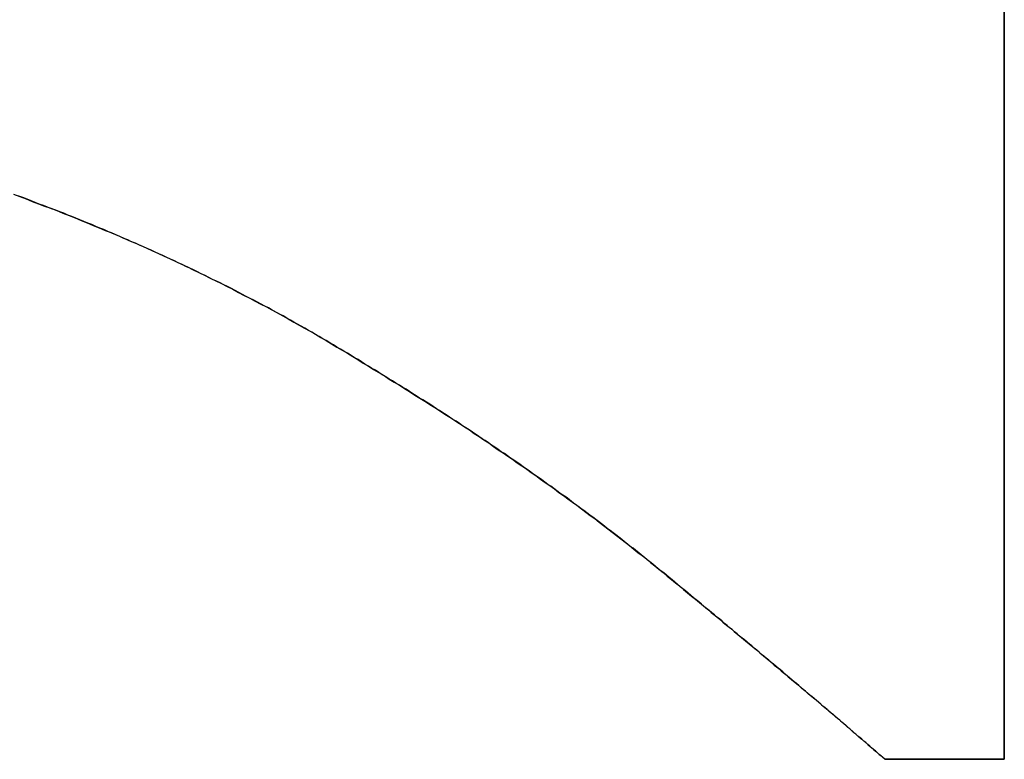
# Model space of a CAD drawing. Extents: x -4.2 to 4.1, y -6.8 to 5.8.
# Tile 193 of 214: x 0.5449 to 0.5708, y -4.0374 to -4.018. Entities that reach past the tile are written whole.
import ezdxf

# ---------------------------------------------------------------- set-up
doc = ezdxf.new("R2010")
doc.units = 0
doc.layers.get('0').update_dxf_attribs({"linetype": 'CONTINUOUS'})

# ---------------------------------------------------------------- blocks, each defined once
blk = doc.blocks.new('*U1')
for p, q in [((0.57075, -4.007625, 4.435), (0.57075, -4.037407, 4.435)), ((0.57075, -4.037407, 4.4349), (0.57075, -4.007625, 4.4349)), ((0.554036, -4.027074, 4.435), (0.554036, -4.027074, 4.4349)), ((0.554036, -4.027074, 4.435), (0.554036, -4.027074, 4.4349)), ((0.57075, -4.037407, 4.435), (0.56761, -4.037407, 4.435)), ((0.56761, -4.037407, 4.435), (0.56761, -4.037407, 4.4349)), ((0.56761, -4.037407, 4.4349), (0.57075, -4.037407, 4.4349))]:
    blk.add_line(p, q)
at = {"extrusion": (-1, 0, 0)}
for p, q in [((0.57075, -4.007625, 4.435), (0.57075, -4.037407, 4.435)), ((0.57075, -4.037407, 4.4349), (0.57075, -4.007625, 4.4349)), ((0.57075, -4.037407, 4.435), (0.57075, -4.037407, 4.4349))]:
    blk.add_line(p, q, dxfattribs=at)
at = {"extrusion": (0, 1, 0)}
for p, q in [((0.57075, -4.037407, 4.435), (0.56761, -4.037407, 4.435)), ((0.56761, -4.037407, 4.435), (0.56761, -4.037407, 4.4349)), ((0.56761, -4.037407, 4.4349), (0.57075, -4.037407, 4.4349)), ((0.57075, -4.037407, 4.435), (0.57075, -4.037407, 4.4349))]:
    blk.add_line(p, q, dxfattribs=at)
for points in [[(0.554036, -4.02707, 4.435), (0.553945, -4.02702, 4.435), (0.553853, -4.02696, 4.435), (0.553762, -4.0269, 4.435), (0.55367, -4.02685, 4.435), (0.553578, -4.02679, 4.435), (0.553485, -4.02673, 4.435), (0.553393, -4.02668, 4.435), (0.5533, -4.02662, 4.435), (0.553208, -4.02657, 4.435), (0.553115, -4.02651, 4.435), (0.553021, -4.02646, 4.435), (0.552928, -4.0264, 4.435), (0.552834, -4.02635, 4.435), (0.552741, -4.02629, 4.435), (0.552647, -4.02624, 4.435), (0.552552, -4.02618, 4.435), (0.552458, -4.02613, 4.435), (0.552364, -4.02607, 4.435), (0.552269, -4.02602, 4.435), (0.552174, -4.02597, 4.435), (0.552079, -4.02591, 4.435), (0.551984, -4.02586, 4.435), (0.551888, -4.02581, 4.435), (0.551792, -4.02575, 4.435), (0.551697, -4.0257, 4.435), (0.551601, -4.02565, 4.435), (0.551504, -4.0256, 4.435), (0.551408, -4.02554, 4.435), (0.551311, -4.02549, 4.435), (0.551215, -4.02544, 4.435), (0.551118, -4.02539, 4.435), (0.55102, -4.02534, 4.435), (0.550923, -4.02529, 4.435), (0.550826, -4.02524, 4.435), (0.550728, -4.02519, 4.435), (0.55063, -4.02513, 4.435), (0.550532, -4.02508, 4.435), (0.550433, -4.02503, 4.435), (0.550335, -4.02498, 4.435), (0.550236, -4.02493, 4.435), (0.550137, -4.02488, 4.435), (0.550038, -4.02484, 4.435), (0.549939, -4.02479, 4.435), (0.54984, -4.02474, 4.435), (0.54974, -4.02469, 4.435), (0.54964, -4.02464, 4.435), (0.54954, -4.02459, 4.435), (0.54944, -4.02454, 4.435), (0.54934, -4.02449, 4.435), (0.549239, -4.02445, 4.435), (0.549138, -4.0244, 4.435), (0.549037, -4.02435, 4.435), (0.548936, -4.0243, 4.435), (0.548835, -4.02426, 4.435), (0.548733, -4.02421, 4.435), (0.548632, -4.02416, 4.435), (0.54853, -4.02412, 4.435), (0.548428, -4.02407, 4.435), (0.548326, -4.02402, 4.435), (0.548223, -4.02398, 4.435), (0.54812, -4.02393, 4.435), (0.548018, -4.02389, 4.435), (0.547915, -4.02384, 4.435), (0.547811, -4.0238, 4.435), (0.547708, -4.02375, 4.435), (0.547604, -4.02371, 4.435), (0.547501, -4.02366, 4.435), (0.547397, -4.02362, 4.435), (0.547292, -4.02357, 4.435), (0.547188, -4.02353, 4.435), (0.547084, -4.02348, 4.435), (0.546979, -4.02344, 4.435), (0.546874, -4.0234, 4.435), (0.546769, -4.02335, 4.435), (0.546664, -4.02331, 4.435), (0.546558, -4.02327, 4.435), (0.546452, -4.02322, 4.435), (0.546347, -4.02318, 4.435), (0.546241, -4.02314, 4.435), (0.546134, -4.0231, 4.435), (0.546028, -4.02305, 4.435), (0.545921, -4.02301, 4.435), (0.545815, -4.02297, 4.435), (0.545708, -4.02293, 4.435), (0.5456, -4.02289, 4.435), (0.545493, -4.02285, 4.435), (0.545385, -4.02281, 4.435), (0.545278, -4.02277, 4.435), (0.54517, -4.02272, 4.435), (0.545062, -4.02268, 4.435), (0.544953, -4.02264, 4.435), (0.544845, -4.0226, 4.435)], [(0.554036, -4.02707, 4.435), (0.553945, -4.02702, 4.435), (0.553853, -4.02696, 4.435), (0.553762, -4.0269, 4.435), (0.55367, -4.02685, 4.435), (0.553578, -4.02679, 4.435), (0.553485, -4.02673, 4.435), (0.553393, -4.02668, 4.435), (0.5533, -4.02662, 4.435), (0.553208, -4.02657, 4.435), (0.553115, -4.02651, 4.435), (0.553021, -4.02646, 4.435), (0.552928, -4.0264, 4.435), (0.552834, -4.02635, 4.435), (0.552741, -4.02629, 4.435), (0.552647, -4.02624, 4.435), (0.552552, -4.02618, 4.435), (0.552458, -4.02613, 4.435), (0.552364, -4.02607, 4.435), (0.552269, -4.02602, 4.435), (0.552174, -4.02597, 4.435), (0.552079, -4.02591, 4.435), (0.551984, -4.02586, 4.435), (0.551888, -4.02581, 4.435), (0.551792, -4.02575, 4.435), (0.551697, -4.0257, 4.435), (0.551601, -4.02565, 4.435), (0.551504, -4.0256, 4.435), (0.551408, -4.02554, 4.435), (0.551311, -4.02549, 4.435), (0.551215, -4.02544, 4.435), (0.551118, -4.02539, 4.435), (0.55102, -4.02534, 4.435), (0.550923, -4.02529, 4.435), (0.550826, -4.02524, 4.435), (0.550728, -4.02519, 4.435), (0.55063, -4.02513, 4.435), (0.550532, -4.02508, 4.435), (0.550433, -4.02503, 4.435), (0.550335, -4.02498, 4.435), (0.550236, -4.02493, 4.435), (0.550137, -4.02488, 4.435), (0.550038, -4.02484, 4.435), (0.549939, -4.02479, 4.435), (0.54984, -4.02474, 4.435), (0.54974, -4.02469, 4.435), (0.54964, -4.02464, 4.435), (0.54954, -4.02459, 4.435), (0.54944, -4.02454, 4.435), (0.54934, -4.02449, 4.435), (0.549239, -4.02445, 4.435), (0.549138, -4.0244, 4.435), (0.549037, -4.02435, 4.435), (0.548936, -4.0243, 4.435), (0.548835, -4.02426, 4.435), (0.548733, -4.02421, 4.435), (0.548632, -4.02416, 4.435), (0.54853, -4.02412, 4.435), (0.548428, -4.02407, 4.435), (0.548326, -4.02402, 4.435), (0.548223, -4.02398, 4.435), (0.54812, -4.02393, 4.435), (0.548018, -4.02389, 4.435), (0.547915, -4.02384, 4.435), (0.547811, -4.0238, 4.435), (0.547708, -4.02375, 4.435), (0.547604, -4.02371, 4.435), (0.547501, -4.02366, 4.435), (0.547397, -4.02362, 4.435), (0.547292, -4.02357, 4.435), (0.547188, -4.02353, 4.435), (0.547084, -4.02348, 4.435), (0.546979, -4.02344, 4.435), (0.546874, -4.0234, 4.435), (0.546769, -4.02335, 4.435), (0.546664, -4.02331, 4.435), (0.546558, -4.02327, 4.435), (0.546452, -4.02322, 4.435), (0.546347, -4.02318, 4.435), (0.546241, -4.02314, 4.435), (0.546134, -4.0231, 4.435), (0.546028, -4.02305, 4.435), (0.545921, -4.02301, 4.435), (0.545815, -4.02297, 4.435), (0.545708, -4.02293, 4.435), (0.5456, -4.02289, 4.435), (0.545493, -4.02285, 4.435), (0.545385, -4.02281, 4.435), (0.545278, -4.02277, 4.435), (0.54517, -4.02272, 4.435), (0.545062, -4.02268, 4.435), (0.544953, -4.02264, 4.435), (0.544845, -4.0226, 4.435)], [(0.54471, -4.02255, 4.4349), (0.544873, -4.02261, 4.4349), (0.545036, -4.02267, 4.4349), (0.545199, -4.02274, 4.4349), (0.545361, -4.0228, 4.4349), (0.545523, -4.02286, 4.4349), (0.545684, -4.02292, 4.4349), (0.545845, -4.02298, 4.4349), (0.546005, -4.02305, 4.4349), (0.546165, -4.02311, 4.4349), (0.546325, -4.02317, 4.4349), (0.546484, -4.02324, 4.4349), (0.546643, -4.0233, 4.4349), (0.546801, -4.02337, 4.4349), (0.546959, -4.02343, 4.4349), (0.547117, -4.0235, 4.4349), (0.547274, -4.02356, 4.4349), (0.54743, -4.02363, 4.4349), (0.547586, -4.0237, 4.4349), (0.547742, -4.02377, 4.4349), (0.547898, -4.02383, 4.4349), (0.548052, -4.0239, 4.4349), (0.548207, -4.02397, 4.4349), (0.548361, -4.02404, 4.4349), (0.548515, -4.02411, 4.4349), (0.548668, -4.02418, 4.4349), (0.548821, -4.02425, 4.4349), (0.548973, -4.02432, 4.4349), (0.549125, -4.02439, 4.4349), (0.549276, -4.02446, 4.4349), (0.549427, -4.02454, 4.4349), (0.549578, -4.02461, 4.4349), (0.549728, -4.02468, 4.4349), (0.549878, -4.02476, 4.4349), (0.550027, -4.02483, 4.4349), (0.550176, -4.0249, 4.4349), (0.550325, -4.02498, 4.4349), (0.550473, -4.02505, 4.4349), (0.550621, -4.02513, 4.4349), (0.550768, -4.02521, 4.4349), (0.550915, -4.02528, 4.4349), (0.551061, -4.02536, 4.4349), (0.551207, -4.02544, 4.4349), (0.551352, -4.02551, 4.4349), (0.551498, -4.02559, 4.4349), (0.551642, -4.02567, 4.4349), (0.551786, -4.02575, 4.4349), (0.55193, -4.02583, 4.4349), (0.552074, -4.02591, 4.4349), (0.552217, -4.02599, 4.4349), (0.552359, -4.02607, 4.4349), (0.552501, -4.02615, 4.4349), (0.552643, -4.02623, 4.4349), (0.552784, -4.02632, 4.4349), (0.552925, -4.0264, 4.4349), (0.553065, -4.02648, 4.4349), (0.553205, -4.02657, 4.4349), (0.553345, -4.02665, 4.4349), (0.553484, -4.02673, 4.4349), (0.553623, -4.02682, 4.4349), (0.553761, -4.0269, 4.4349), (0.553899, -4.02699, 4.4349), (0.554036, -4.02707, 4.4349)], [(0.54471, -4.02255, 4.4349), (0.544873, -4.02261, 4.4349), (0.545036, -4.02267, 4.4349), (0.545199, -4.02274, 4.4349), (0.545361, -4.0228, 4.4349), (0.545523, -4.02286, 4.4349), (0.545684, -4.02292, 4.4349), (0.545845, -4.02298, 4.4349), (0.546005, -4.02305, 4.4349), (0.546165, -4.02311, 4.4349), (0.546325, -4.02317, 4.4349), (0.546484, -4.02324, 4.4349), (0.546643, -4.0233, 4.4349), (0.546801, -4.02337, 4.4349), (0.546959, -4.02343, 4.4349), (0.547117, -4.0235, 4.4349), (0.547274, -4.02356, 4.4349), (0.54743, -4.02363, 4.4349), (0.547586, -4.0237, 4.4349), (0.547742, -4.02377, 4.4349), (0.547898, -4.02383, 4.4349), (0.548052, -4.0239, 4.4349), (0.548207, -4.02397, 4.4349), (0.548361, -4.02404, 4.4349), (0.548515, -4.02411, 4.4349), (0.548668, -4.02418, 4.4349), (0.548821, -4.02425, 4.4349), (0.548973, -4.02432, 4.4349), (0.549125, -4.02439, 4.4349), (0.549276, -4.02446, 4.4349), (0.549427, -4.02454, 4.4349), (0.549578, -4.02461, 4.4349), (0.549728, -4.02468, 4.4349), (0.549878, -4.02476, 4.4349), (0.550027, -4.02483, 4.4349), (0.550176, -4.0249, 4.4349), (0.550325, -4.02498, 4.4349), (0.550473, -4.02505, 4.4349), (0.550621, -4.02513, 4.4349), (0.550768, -4.02521, 4.4349), (0.550915, -4.02528, 4.4349), (0.551061, -4.02536, 4.4349), (0.551207, -4.02544, 4.4349), (0.551352, -4.02551, 4.4349), (0.551498, -4.02559, 4.4349), (0.551642, -4.02567, 4.4349), (0.551786, -4.02575, 4.4349), (0.55193, -4.02583, 4.4349), (0.552074, -4.02591, 4.4349), (0.552217, -4.02599, 4.4349), (0.552359, -4.02607, 4.4349), (0.552501, -4.02615, 4.4349), (0.552643, -4.02623, 4.4349), (0.552784, -4.02632, 4.4349), (0.552925, -4.0264, 4.4349), (0.553065, -4.02648, 4.4349), (0.553205, -4.02657, 4.4349), (0.553345, -4.02665, 4.4349), (0.553484, -4.02673, 4.4349), (0.553623, -4.02682, 4.4349), (0.553761, -4.0269, 4.4349), (0.553899, -4.02699, 4.4349), (0.554036, -4.02707, 4.4349)], [(0.56761, -4.03741, 4.435), (0.567561, -4.03736, 4.435), (0.567512, -4.03732, 4.435), (0.567462, -4.03728, 4.435), (0.567413, -4.03724, 4.435), (0.567363, -4.03719, 4.435), (0.567313, -4.03715, 4.435), (0.567262, -4.03711, 4.435), (0.567212, -4.03706, 4.435), (0.567161, -4.03702, 4.435), (0.56711, -4.03697, 4.435), (0.567058, -4.03693, 4.435), (0.567007, -4.03688, 4.435), (0.566955, -4.03684, 4.435), (0.566903, -4.0368, 4.435), (0.566851, -4.03675, 4.435), (0.566798, -4.03671, 4.435), (0.566745, -4.03666, 4.435), (0.566692, -4.03661, 4.435), (0.566639, -4.03657, 4.435), (0.566585, -4.03652, 4.435), (0.566531, -4.03648, 4.435), (0.566477, -4.03643, 4.435), (0.566423, -4.03638, 4.435), (0.566369, -4.03634, 4.435), (0.566314, -4.03629, 4.435), (0.566259, -4.03624, 4.435), (0.566203, -4.0362, 4.435), (0.566148, -4.03615, 4.435), (0.566092, -4.0361, 4.435), (0.566036, -4.03605, 4.435), (0.56598, -4.03601, 4.435), (0.565923, -4.03596, 4.435), (0.565867, -4.03591, 4.435), (0.56581, -4.03586, 4.435), (0.565753, -4.03581, 4.435), (0.565695, -4.03576, 4.435), (0.565637, -4.03572, 4.435), (0.565579, -4.03567, 4.435), (0.565521, -4.03562, 4.435), (0.565463, -4.03557, 4.435), (0.565404, -4.03552, 4.435), (0.565345, -4.03547, 4.435), (0.565286, -4.03542, 4.435), (0.565227, -4.03537, 4.435), (0.565167, -4.03532, 4.435), (0.565107, -4.03527, 4.435), (0.565047, -4.03522, 4.435), (0.564986, -4.03517, 4.435), (0.564926, -4.03511, 4.435), (0.564865, -4.03506, 4.435), (0.564804, -4.03501, 4.435), (0.564742, -4.03496, 4.435), (0.564681, -4.03491, 4.435), (0.564619, -4.03486, 4.435), (0.564557, -4.0348, 4.435), (0.564494, -4.03475, 4.435), (0.564432, -4.0347, 4.435), (0.564369, -4.03465, 4.435), (0.564306, -4.03459, 4.435), (0.564243, -4.03454, 4.435), (0.564179, -4.03449, 4.435), (0.564115, -4.03443, 4.435), (0.564051, -4.03438, 4.435), (0.563987, -4.03433, 4.435), (0.563922, -4.03427, 4.435), (0.563857, -4.03422, 4.435), (0.563792, -4.03417, 4.435), (0.563727, -4.03411, 4.435), (0.563662, -4.03406, 4.435), (0.563596, -4.034, 4.435), (0.56353, -4.03395, 4.435), (0.563464, -4.03389, 4.435), (0.563397, -4.03384, 4.435), (0.56333, -4.03378, 4.435), (0.563263, -4.03372, 4.435), (0.563196, -4.03367, 4.435), (0.563129, -4.03361, 4.435), (0.563061, -4.03356, 4.435), (0.562993, -4.0335, 4.435), (0.562925, -4.03344, 4.435), (0.562856, -4.03339, 4.435), (0.562787, -4.03333, 4.435), (0.562718, -4.03327, 4.435), (0.562649, -4.03322, 4.435), (0.56258, -4.03316, 4.435), (0.56251, -4.0331, 4.435), (0.56244, -4.03304, 4.435), (0.56237, -4.03298, 4.435), (0.5623, -4.03293, 4.435), (0.562229, -4.03287, 4.435), (0.562158, -4.03281, 4.435), (0.562087, -4.03275, 4.435), (0.562016, -4.03269, 4.435), (0.561944, -4.03263, 4.435), (0.561872, -4.03257, 4.435), (0.5618, -4.03251, 4.435), (0.561728, -4.03246, 4.435), (0.561655, -4.0324, 4.435), (0.561582, -4.03234, 4.435), (0.561509, -4.03228, 4.435), (0.561436, -4.03222, 4.435), (0.561363, -4.03216, 4.435), (0.561289, -4.0321, 4.435), (0.561216, -4.03204, 4.435), (0.561142, -4.03198, 4.435), (0.561068, -4.03192, 4.435), (0.560993, -4.03186, 4.435), (0.560919, -4.03181, 4.435), (0.560844, -4.03175, 4.435), (0.560769, -4.03169, 4.435), (0.560694, -4.03163, 4.435), (0.560619, -4.03157, 4.435), (0.560543, -4.03151, 4.435), (0.560467, -4.03145, 4.435), (0.560391, -4.03139, 4.435), (0.560315, -4.03134, 4.435), (0.560239, -4.03128, 4.435), (0.560163, -4.03122, 4.435), (0.560086, -4.03116, 4.435), (0.560009, -4.0311, 4.435), (0.559932, -4.03104, 4.435), (0.559854, -4.03099, 4.435), (0.559777, -4.03093, 4.435), (0.559699, -4.03087, 4.435), (0.559621, -4.03081, 4.435), (0.559543, -4.03075, 4.435), (0.559465, -4.0307, 4.435), (0.559386, -4.03064, 4.435), (0.559308, -4.03058, 4.435), (0.559229, -4.03052, 4.435), (0.559149, -4.03046, 4.435), (0.55907, -4.03041, 4.435), (0.558991, -4.03035, 4.435), (0.558911, -4.03029, 4.435), (0.558831, -4.03023, 4.435), (0.558751, -4.03018, 4.435), (0.558671, -4.03012, 4.435), (0.55859, -4.03006, 4.435), (0.558509, -4.03, 4.435), (0.558428, -4.02995, 4.435), (0.558347, -4.02989, 4.435), (0.558266, -4.02983, 4.435), (0.558184, -4.02977, 4.435), (0.558103, -4.02972, 4.435), (0.558021, -4.02966, 4.435), (0.557939, -4.0296, 4.435), (0.557856, -4.02954, 4.435), (0.557774, -4.02949, 4.435), (0.557691, -4.02943, 4.435), (0.557608, -4.02937, 4.435), (0.557525, -4.02932, 4.435), (0.557442, -4.02926, 4.435), (0.557358, -4.0292, 4.435), (0.557274, -4.02915, 4.435), (0.557191, -4.02909, 4.435), (0.557106, -4.02903, 4.435), (0.557022, -4.02898, 4.435), (0.556938, -4.02892, 4.435), (0.556853, -4.02886, 4.435), (0.556768, -4.02881, 4.435), (0.556683, -4.02875, 4.435), (0.556597, -4.02869, 4.435), (0.556512, -4.02864, 4.435), (0.556426, -4.02858, 4.435), (0.55634, -4.02852, 4.435), (0.556254, -4.02847, 4.435), (0.556168, -4.02841, 4.435), (0.556081, -4.02835, 4.435), (0.555995, -4.0283, 4.435), (0.555908, -4.02824, 4.435), (0.555821, -4.02819, 4.435), (0.555733, -4.02813, 4.435), (0.555646, -4.02807, 4.435), (0.555558, -4.02802, 4.435), (0.55547, -4.02796, 4.435), (0.555382, -4.02791, 4.435), (0.555294, -4.02785, 4.435), (0.555205, -4.0278, 4.435), (0.555116, -4.02774, 4.435), (0.555027, -4.02768, 4.435), (0.554938, -4.02763, 4.435), (0.554849, -4.02757, 4.435), (0.55476, -4.02752, 4.435), (0.55467, -4.02746, 4.435), (0.55458, -4.02741, 4.435), (0.55449, -4.02735, 4.435), (0.554399, -4.0273, 4.435), (0.554309, -4.02724, 4.435), (0.554218, -4.02718, 4.435), (0.554127, -4.02713, 4.435), (0.554036, -4.02707, 4.435)], [(0.56761, -4.03741, 4.435), (0.567561, -4.03736, 4.435), (0.567512, -4.03732, 4.435), (0.567462, -4.03728, 4.435), (0.567413, -4.03724, 4.435), (0.567363, -4.03719, 4.435), (0.567313, -4.03715, 4.435), (0.567262, -4.03711, 4.435), (0.567212, -4.03706, 4.435), (0.567161, -4.03702, 4.435), (0.56711, -4.03697, 4.435), (0.567058, -4.03693, 4.435), (0.567007, -4.03688, 4.435), (0.566955, -4.03684, 4.435), (0.566903, -4.0368, 4.435), (0.566851, -4.03675, 4.435), (0.566798, -4.03671, 4.435), (0.566745, -4.03666, 4.435), (0.566692, -4.03661, 4.435), (0.566639, -4.03657, 4.435), (0.566585, -4.03652, 4.435), (0.566531, -4.03648, 4.435), (0.566477, -4.03643, 4.435), (0.566423, -4.03638, 4.435), (0.566369, -4.03634, 4.435), (0.566314, -4.03629, 4.435), (0.566259, -4.03624, 4.435), (0.566203, -4.0362, 4.435), (0.566148, -4.03615, 4.435), (0.566092, -4.0361, 4.435), (0.566036, -4.03605, 4.435), (0.56598, -4.03601, 4.435), (0.565923, -4.03596, 4.435), (0.565867, -4.03591, 4.435), (0.56581, -4.03586, 4.435), (0.565753, -4.03581, 4.435), (0.565695, -4.03576, 4.435), (0.565637, -4.03572, 4.435), (0.565579, -4.03567, 4.435), (0.565521, -4.03562, 4.435), (0.565463, -4.03557, 4.435), (0.565404, -4.03552, 4.435), (0.565345, -4.03547, 4.435), (0.565286, -4.03542, 4.435), (0.565227, -4.03537, 4.435), (0.565167, -4.03532, 4.435), (0.565107, -4.03527, 4.435), (0.565047, -4.03522, 4.435), (0.564986, -4.03517, 4.435), (0.564926, -4.03511, 4.435), (0.564865, -4.03506, 4.435), (0.564804, -4.03501, 4.435), (0.564742, -4.03496, 4.435), (0.564681, -4.03491, 4.435), (0.564619, -4.03486, 4.435), (0.564557, -4.0348, 4.435), (0.564494, -4.03475, 4.435), (0.564432, -4.0347, 4.435), (0.564369, -4.03465, 4.435), (0.564306, -4.03459, 4.435), (0.564243, -4.03454, 4.435), (0.564179, -4.03449, 4.435), (0.564115, -4.03443, 4.435), (0.564051, -4.03438, 4.435), (0.563987, -4.03433, 4.435), (0.563922, -4.03427, 4.435), (0.563857, -4.03422, 4.435), (0.563792, -4.03417, 4.435), (0.563727, -4.03411, 4.435), (0.563662, -4.03406, 4.435), (0.563596, -4.034, 4.435), (0.56353, -4.03395, 4.435), (0.563464, -4.03389, 4.435), (0.563397, -4.03384, 4.435), (0.56333, -4.03378, 4.435), (0.563263, -4.03372, 4.435), (0.563196, -4.03367, 4.435), (0.563129, -4.03361, 4.435), (0.563061, -4.03356, 4.435), (0.562993, -4.0335, 4.435), (0.562925, -4.03344, 4.435), (0.562856, -4.03339, 4.435), (0.562787, -4.03333, 4.435), (0.562718, -4.03327, 4.435), (0.562649, -4.03322, 4.435), (0.56258, -4.03316, 4.435), (0.56251, -4.0331, 4.435), (0.56244, -4.03304, 4.435), (0.56237, -4.03298, 4.435), (0.5623, -4.03293, 4.435), (0.562229, -4.03287, 4.435), (0.562158, -4.03281, 4.435), (0.562087, -4.03275, 4.435), (0.562016, -4.03269, 4.435), (0.561944, -4.03263, 4.435), (0.561872, -4.03257, 4.435), (0.5618, -4.03251, 4.435), (0.561728, -4.03246, 4.435), (0.561655, -4.0324, 4.435), (0.561582, -4.03234, 4.435), (0.561509, -4.03228, 4.435), (0.561436, -4.03222, 4.435), (0.561363, -4.03216, 4.435), (0.561289, -4.0321, 4.435), (0.561216, -4.03204, 4.435), (0.561142, -4.03198, 4.435), (0.561068, -4.03192, 4.435), (0.560993, -4.03186, 4.435), (0.560919, -4.03181, 4.435), (0.560844, -4.03175, 4.435), (0.560769, -4.03169, 4.435), (0.560694, -4.03163, 4.435), (0.560619, -4.03157, 4.435), (0.560543, -4.03151, 4.435), (0.560467, -4.03145, 4.435), (0.560391, -4.03139, 4.435), (0.560315, -4.03134, 4.435), (0.560239, -4.03128, 4.435), (0.560163, -4.03122, 4.435), (0.560086, -4.03116, 4.435), (0.560009, -4.0311, 4.435), (0.559932, -4.03104, 4.435), (0.559854, -4.03099, 4.435), (0.559777, -4.03093, 4.435), (0.559699, -4.03087, 4.435), (0.559621, -4.03081, 4.435), (0.559543, -4.03075, 4.435), (0.559465, -4.0307, 4.435), (0.559386, -4.03064, 4.435), (0.559308, -4.03058, 4.435), (0.559229, -4.03052, 4.435), (0.559149, -4.03046, 4.435), (0.55907, -4.03041, 4.435), (0.558991, -4.03035, 4.435), (0.558911, -4.03029, 4.435), (0.558831, -4.03023, 4.435), (0.558751, -4.03018, 4.435), (0.558671, -4.03012, 4.435), (0.55859, -4.03006, 4.435), (0.558509, -4.03, 4.435), (0.558428, -4.02995, 4.435), (0.558347, -4.02989, 4.435), (0.558266, -4.02983, 4.435), (0.558184, -4.02977, 4.435), (0.558103, -4.02972, 4.435), (0.558021, -4.02966, 4.435), (0.557939, -4.0296, 4.435), (0.557856, -4.02954, 4.435), (0.557774, -4.02949, 4.435), (0.557691, -4.02943, 4.435), (0.557608, -4.02937, 4.435), (0.557525, -4.02932, 4.435), (0.557442, -4.02926, 4.435), (0.557358, -4.0292, 4.435), (0.557274, -4.02915, 4.435), (0.557191, -4.02909, 4.435), (0.557106, -4.02903, 4.435), (0.557022, -4.02898, 4.435), (0.556938, -4.02892, 4.435), (0.556853, -4.02886, 4.435), (0.556768, -4.02881, 4.435), (0.556683, -4.02875, 4.435), (0.556597, -4.02869, 4.435), (0.556512, -4.02864, 4.435), (0.556426, -4.02858, 4.435), (0.55634, -4.02852, 4.435), (0.556254, -4.02847, 4.435), (0.556168, -4.02841, 4.435), (0.556081, -4.02835, 4.435), (0.555995, -4.0283, 4.435), (0.555908, -4.02824, 4.435), (0.555821, -4.02819, 4.435), (0.555733, -4.02813, 4.435), (0.555646, -4.02807, 4.435), (0.555558, -4.02802, 4.435), (0.55547, -4.02796, 4.435), (0.555382, -4.02791, 4.435), (0.555294, -4.02785, 4.435), (0.555205, -4.0278, 4.435), (0.555116, -4.02774, 4.435), (0.555027, -4.02768, 4.435), (0.554938, -4.02763, 4.435), (0.554849, -4.02757, 4.435), (0.55476, -4.02752, 4.435), (0.55467, -4.02746, 4.435), (0.55458, -4.02741, 4.435), (0.55449, -4.02735, 4.435), (0.554399, -4.0273, 4.435), (0.554309, -4.02724, 4.435), (0.554218, -4.02718, 4.435), (0.554127, -4.02713, 4.435), (0.554036, -4.02707, 4.435)], [(0.554036, -4.02707, 4.4349), (0.554173, -4.02716, 4.4349), (0.55431, -4.02724, 4.4349), (0.554446, -4.02732, 4.4349), (0.554581, -4.02741, 4.4349), (0.554716, -4.02749, 4.4349), (0.554851, -4.02757, 4.4349), (0.554985, -4.02766, 4.4349), (0.555119, -4.02774, 4.4349), (0.555253, -4.02783, 4.4349), (0.555385, -4.02791, 4.4349), (0.555518, -4.02799, 4.4349), (0.55565, -4.02808, 4.4349), (0.555781, -4.02816, 4.4349), (0.555912, -4.02825, 4.4349), (0.556043, -4.02833, 4.4349), (0.556173, -4.02841, 4.4349), (0.556303, -4.0285, 4.4349), (0.556432, -4.02858, 4.4349), (0.556561, -4.02867, 4.4349), (0.556689, -4.02875, 4.4349), (0.556817, -4.02884, 4.4349), (0.556945, -4.02892, 4.4349), (0.557072, -4.02901, 4.4349), (0.557198, -4.02909, 4.4349), (0.557325, -4.02918, 4.4349), (0.55745, -4.02927, 4.4349), (0.557575, -4.02935, 4.4349), (0.5577, -4.02944, 4.4349), (0.557824, -4.02952, 4.4349), (0.557948, -4.02961, 4.4349), (0.558072, -4.02969, 4.4349), (0.558195, -4.02978, 4.4349), (0.558317, -4.02987, 4.4349), (0.558439, -4.02995, 4.4349), (0.558561, -4.03004, 4.4349), (0.558682, -4.03013, 4.4349), (0.558803, -4.03021, 4.4349), (0.558923, -4.0303, 4.4349), (0.559043, -4.03039, 4.4349), (0.559162, -4.03047, 4.4349), (0.559281, -4.03056, 4.4349), (0.559399, -4.03065, 4.4349), (0.559517, -4.03073, 4.4349), (0.559635, -4.03082, 4.4349), (0.559752, -4.03091, 4.4349), (0.559868, -4.031, 4.4349), (0.559985, -4.03108, 4.4349), (0.5601, -4.03117, 4.4349), (0.560216, -4.03126, 4.4349), (0.56033, -4.03135, 4.4349), (0.560445, -4.03144, 4.4349), (0.560559, -4.03152, 4.4349), (0.560672, -4.03161, 4.4349), (0.560785, -4.0317, 4.4349), (0.560898, -4.03179, 4.4349), (0.56101, -4.03188, 4.4349), (0.561121, -4.03197, 4.4349), (0.561233, -4.03205, 4.4349), (0.561343, -4.03214, 4.4349), (0.561454, -4.03223, 4.4349), (0.561563, -4.03232, 4.4349), (0.561673, -4.03241, 4.4349), (0.561782, -4.0325, 4.4349), (0.56189, -4.03259, 4.4349), (0.561998, -4.03268, 4.4349), (0.562105, -4.03277, 4.4349), (0.562212, -4.03285, 4.4349), (0.562319, -4.03294, 4.4349), (0.562424, -4.03303, 4.4349), (0.562529, -4.03312, 4.4349), (0.562634, -4.0332, 4.4349), (0.562738, -4.03329, 4.4349), (0.562842, -4.03337, 4.4349), (0.562945, -4.03346, 4.4349), (0.563047, -4.03355, 4.4349), (0.563149, -4.03363, 4.4349), (0.56325, -4.03371, 4.4349), (0.563351, -4.0338, 4.4349), (0.563451, -4.03388, 4.4349), (0.563551, -4.03396, 4.4349), (0.56365, -4.03405, 4.4349), (0.563748, -4.03413, 4.4349), (0.563846, -4.03421, 4.4349), (0.563944, -4.03429, 4.4349), (0.56404, -4.03437, 4.4349), (0.564137, -4.03445, 4.4349), (0.564233, -4.03453, 4.4349), (0.564328, -4.03461, 4.4349), (0.564422, -4.03469, 4.4349), (0.564517, -4.03477, 4.4349), (0.56461, -4.03485, 4.4349), (0.564703, -4.03493, 4.4349), (0.564796, -4.035, 4.4349), (0.564887, -4.03508, 4.4349), (0.564979, -4.03516, 4.4349), (0.56507, -4.03524, 4.4349), (0.56516, -4.03531, 4.4349), (0.565249, -4.03539, 4.4349), (0.565339, -4.03546, 4.4349), (0.565427, -4.03554, 4.4349), (0.565515, -4.03561, 4.4349), (0.565603, -4.03569, 4.4349), (0.56569, -4.03576, 4.4349), (0.565776, -4.03583, 4.4349), (0.565862, -4.03591, 4.4349), (0.565947, -4.03598, 4.4349), (0.566032, -4.03605, 4.4349), (0.566116, -4.03612, 4.4349), (0.5662, -4.03619, 4.4349), (0.566283, -4.03626, 4.4349), (0.566365, -4.03633, 4.4349), (0.566447, -4.0364, 4.4349), (0.566528, -4.03647, 4.4349), (0.566609, -4.03654, 4.4349), (0.56669, -4.03661, 4.4349), (0.566769, -4.03668, 4.4349), (0.566848, -4.03675, 4.4349), (0.566927, -4.03682, 4.4349), (0.567005, -4.03688, 4.4349), (0.567083, -4.03695, 4.4349), (0.56716, -4.03702, 4.4349), (0.567236, -4.03708, 4.4349), (0.567312, -4.03715, 4.4349), (0.567387, -4.03721, 4.4349), (0.567462, -4.03728, 4.4349), (0.567536, -4.03734, 4.4349), (0.56761, -4.03741, 4.4349)], [(0.554036, -4.02707, 4.4349), (0.554173, -4.02716, 4.4349), (0.55431, -4.02724, 4.4349), (0.554446, -4.02732, 4.4349), (0.554581, -4.02741, 4.4349), (0.554716, -4.02749, 4.4349), (0.554851, -4.02757, 4.4349), (0.554985, -4.02766, 4.4349), (0.555119, -4.02774, 4.4349), (0.555253, -4.02783, 4.4349), (0.555385, -4.02791, 4.4349), (0.555518, -4.02799, 4.4349), (0.55565, -4.02808, 4.4349), (0.555781, -4.02816, 4.4349), (0.555912, -4.02825, 4.4349), (0.556043, -4.02833, 4.4349), (0.556173, -4.02841, 4.4349), (0.556303, -4.0285, 4.4349), (0.556432, -4.02858, 4.4349), (0.556561, -4.02867, 4.4349), (0.556689, -4.02875, 4.4349), (0.556817, -4.02884, 4.4349), (0.556945, -4.02892, 4.4349), (0.557072, -4.02901, 4.4349), (0.557198, -4.02909, 4.4349), (0.557325, -4.02918, 4.4349), (0.55745, -4.02927, 4.4349), (0.557575, -4.02935, 4.4349), (0.5577, -4.02944, 4.4349), (0.557824, -4.02952, 4.4349), (0.557948, -4.02961, 4.4349), (0.558072, -4.02969, 4.4349), (0.558195, -4.02978, 4.4349), (0.558317, -4.02987, 4.4349), (0.558439, -4.02995, 4.4349), (0.558561, -4.03004, 4.4349), (0.558682, -4.03013, 4.4349), (0.558803, -4.03021, 4.4349), (0.558923, -4.0303, 4.4349), (0.559043, -4.03039, 4.4349), (0.559162, -4.03047, 4.4349), (0.559281, -4.03056, 4.4349), (0.559399, -4.03065, 4.4349), (0.559517, -4.03073, 4.4349), (0.559635, -4.03082, 4.4349), (0.559752, -4.03091, 4.4349), (0.559868, -4.031, 4.4349), (0.559985, -4.03108, 4.4349), (0.5601, -4.03117, 4.4349), (0.560216, -4.03126, 4.4349), (0.56033, -4.03135, 4.4349), (0.560445, -4.03144, 4.4349), (0.560559, -4.03152, 4.4349), (0.560672, -4.03161, 4.4349), (0.560785, -4.0317, 4.4349), (0.560898, -4.03179, 4.4349), (0.56101, -4.03188, 4.4349), (0.561121, -4.03197, 4.4349), (0.561233, -4.03205, 4.4349), (0.561343, -4.03214, 4.4349), (0.561454, -4.03223, 4.4349), (0.561563, -4.03232, 4.4349), (0.561673, -4.03241, 4.4349), (0.561782, -4.0325, 4.4349), (0.56189, -4.03259, 4.4349), (0.561998, -4.03268, 4.4349), (0.562105, -4.03277, 4.4349), (0.562212, -4.03285, 4.4349), (0.562319, -4.03294, 4.4349), (0.562424, -4.03303, 4.4349), (0.562529, -4.03312, 4.4349), (0.562634, -4.0332, 4.4349), (0.562738, -4.03329, 4.4349), (0.562842, -4.03337, 4.4349), (0.562945, -4.03346, 4.4349), (0.563047, -4.03355, 4.4349), (0.563149, -4.03363, 4.4349), (0.56325, -4.03371, 4.4349), (0.563351, -4.0338, 4.4349), (0.563451, -4.03388, 4.4349), (0.563551, -4.03396, 4.4349), (0.56365, -4.03405, 4.4349), (0.563748, -4.03413, 4.4349), (0.563846, -4.03421, 4.4349), (0.563944, -4.03429, 4.4349), (0.56404, -4.03437, 4.4349), (0.564137, -4.03445, 4.4349), (0.564233, -4.03453, 4.4349), (0.564328, -4.03461, 4.4349), (0.564422, -4.03469, 4.4349), (0.564517, -4.03477, 4.4349), (0.56461, -4.03485, 4.4349), (0.564703, -4.03493, 4.4349), (0.564796, -4.035, 4.4349), (0.564887, -4.03508, 4.4349), (0.564979, -4.03516, 4.4349), (0.56507, -4.03524, 4.4349), (0.56516, -4.03531, 4.4349), (0.565249, -4.03539, 4.4349), (0.565339, -4.03546, 4.4349), (0.565427, -4.03554, 4.4349), (0.565515, -4.03561, 4.4349), (0.565603, -4.03569, 4.4349), (0.56569, -4.03576, 4.4349), (0.565776, -4.03583, 4.4349), (0.565862, -4.03591, 4.4349), (0.565947, -4.03598, 4.4349), (0.566032, -4.03605, 4.4349), (0.566116, -4.03612, 4.4349), (0.5662, -4.03619, 4.4349), (0.566283, -4.03626, 4.4349), (0.566365, -4.03633, 4.4349), (0.566447, -4.0364, 4.4349), (0.566528, -4.03647, 4.4349), (0.566609, -4.03654, 4.4349), (0.56669, -4.03661, 4.4349), (0.566769, -4.03668, 4.4349), (0.566848, -4.03675, 4.4349), (0.566927, -4.03682, 4.4349), (0.567005, -4.03688, 4.4349), (0.567083, -4.03695, 4.4349), (0.56716, -4.03702, 4.4349), (0.567236, -4.03708, 4.4349), (0.567312, -4.03715, 4.4349), (0.567387, -4.03721, 4.4349), (0.567462, -4.03728, 4.4349), (0.567536, -4.03734, 4.4349), (0.56761, -4.03741, 4.4349)]]:
    blk.add_polyline3d(points)

msp = doc.modelspace()

# ---------------------------------------------------------------- block references
msp.add_blockref('*U1', (0, 0))

doc.saveas('drawing.dxf')
